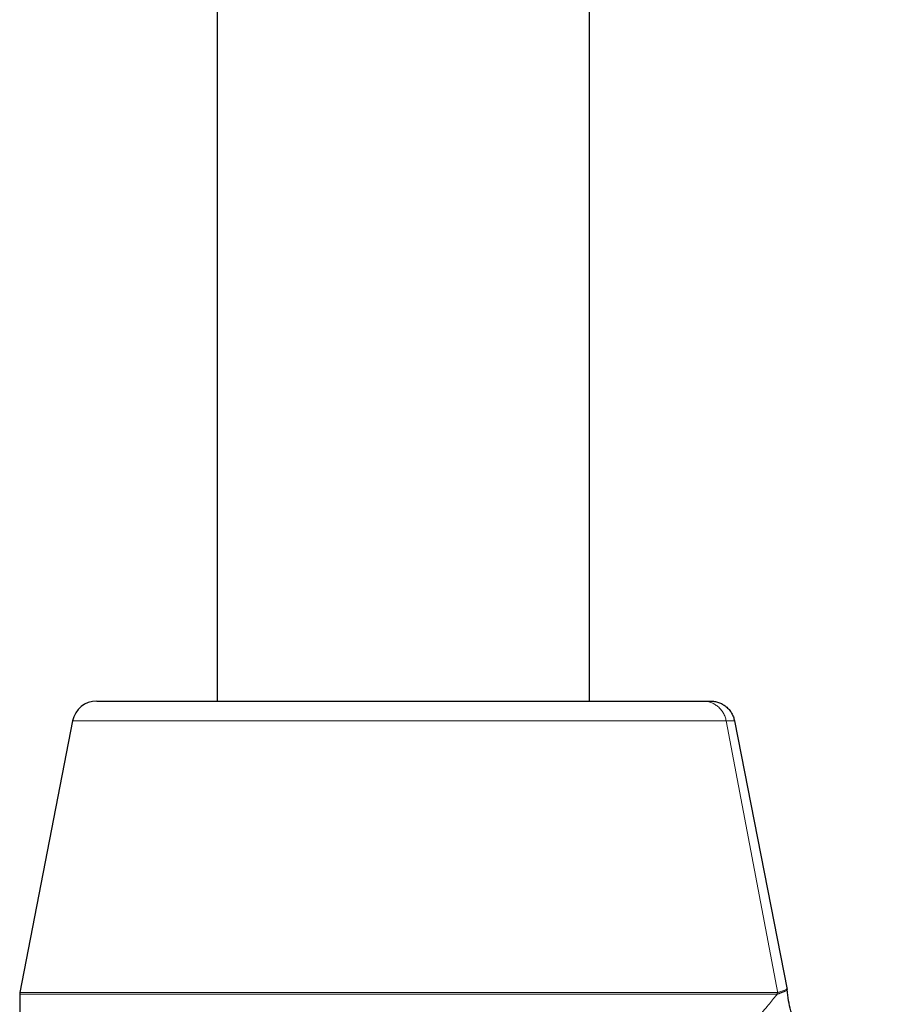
# Model space of a CAD drawing. Header units: millimetres. Extents: x 8 to 771, y 12 to 732.
# Tile 34 of 74: x 310 to 364, y 547 to 607. Entities that reach past the tile are written whole.
import ezdxf

# ---------------------------------------------------------------- set-up
doc = ezdxf.new("R2010")
doc.units = ezdxf.units.MM

msp = doc.modelspace()

# ---------------------------------------------------------------- linework, layer by layer
at = {"color": 7, "linetype": 'Continuous', "lineweight": 30}
for p, q in [((321.869, 648.92), (321.869, 565.35)), ((344.669, 565.35), (344.669, 648.92)), ((314.485, 565.35), (351.611, 565.35)), ((313.013, 564.137), (309.779, 547.497)), ((353.552, 564.139), (356.785, 547.685)), ((309.769, 547.402), (309.769, 450.05))]:
    msp.add_line(p, q, dxfattribs=at)
at = {"color": 8, "linetype": 'Continuous', "lineweight": 0}
for p, q in [((353.048, 564.136), (313.013, 564.136)), ((353.048, 564.136), (356.214, 547.452)), ((309.779, 547.497), (356.166, 547.497)), ((356.167, 547.497), (356.206, 547.496)), ((356.174, 547.402), (309.769, 547.402)), ((356.216, 547.404), (356.175, 547.402))]:
    msp.add_line(p, q, dxfattribs=at)
at = {"color": 7, "linetype": 'Continuous', "lineweight": 30}
for centre, radius, start, end in [((314.485, 563.85), 1.5, 90, 169), ((310.269, 547.402), 0.5, 169, 180)]:
    msp.add_arc(centre, radius, start, end, dxfattribs=at)
at = {"color": 8, "linetype": 'Continuous', "lineweight": 0}
for points, knots in [([(353.049, 564.136), (353.028, 564.22), (352.988, 564.388), (352.875, 564.621), (352.728, 564.832), (352.547, 565.013), (352.339, 565.161), (352.108, 565.268), (351.863, 565.337), (351.695, 565.346), (351.611, 565.35)], [0, 0, 0, 0, 0.125, 0.25, 0.375, 0.500001, 0.624999, 0.75, 0.875, 1, 1, 1, 1]), ([(353.552, 564.139), (353.549, 564.14), (353.544, 564.14), (353.509, 564.141), (353.455, 564.141), (353.382, 564.14), (353.289, 564.14), (353.18, 564.138), (353.092, 564.137), (353.048, 564.136)], [0, 0, 0, 0, 0.144069, 0.287524, 0.430507, 0.573142, 0.71554, 0.857798, 1, 1, 1, 1]), ([(356.166, 547.497), (356.169, 547.481), (356.173, 547.45), (356.174, 547.418), (356.175, 547.402)], [0, 0, 0, 0, 0.4999992, 1, 1, 1, 1]), ([(356.205, 547.498), (356.264, 547.52), (356.382, 547.562), (356.523, 547.609), (356.637, 547.646), (356.717, 547.681), (356.767, 547.712), (356.775, 547.714), (356.779, 547.715)], [0, 0, 0, 0, 0.166516, 0.332982, 0.499584, 0.666346, 0.833152, 1, 1, 1, 1]), ([(356.787, 547.655), (356.787, 547.655), (356.787, 547.656), (356.786, 547.656), (356.784, 547.656), (356.783, 547.655), (356.781, 547.654), (356.781, 547.654), (356.78, 547.653), (356.779, 547.653), (356.778, 547.652), (356.777, 547.651), (356.775, 547.65), (356.773, 547.648), (356.769, 547.645), (356.765, 547.642), (356.762, 547.64), (356.758, 547.638), (356.755, 547.635), (356.753, 547.634), (356.752, 547.633), (356.751, 547.632), (356.75, 547.632), (356.749, 547.631), (356.746, 547.629), (356.737, 547.624), (356.724, 547.616), (356.705, 547.606), (356.685, 547.596), (356.664, 547.586), (356.639, 547.575), (356.611, 547.564), (356.577, 547.55), (356.547, 547.539), (356.523, 547.53), (356.506, 547.524), (356.489, 547.517), (356.472, 547.51), (356.455, 547.504), (356.432, 547.495), (356.402, 547.483), (356.362, 547.468), (356.318, 547.45), (356.27, 547.429), (356.235, 547.414), (356.217, 547.406)], [0, 0, 0, 0, 0.0180827, 0.0378228, 0.0592158, 0.0822571, 0.0883092, 0.0944651, 0.1007247, 0.1070881, 0.113555, 0.1201255, 0.1273785, 0.1506584, 0.1716292, 0.1886943, 0.2038596, 0.2171291, 0.228507, 0.2379971, 0.2415755, 0.2447893, 0.2476388, 0.2501791, 0.2567872, 0.2824885, 0.3288155, 0.3737337, 0.4172539, 0.459397, 0.5001842, 0.5499625, 0.6010449, 0.6534319, 0.6743703, 0.6955108, 0.7168541, 0.7384005, 0.7582655, 0.7763322, 0.8166607, 0.8591898, 0.9039199, 0.9508545, 1, 1, 1, 1]), ([(326.905, 511.889), (327.056, 512.072), (327.368, 512.451), (327.853, 513.041), (328.372, 513.671), (328.924, 514.341), (329.506, 515.047), (330.117, 515.788), (330.757, 516.564), (331.417, 517.365), (332.31, 518.446), (333.425, 519.794), (334.434, 521.015), (335.112, 521.837), (335.461, 522.261), (335.81, 522.685), (336.158, 523.109), (336.506, 523.533), (337.101, 524.261), (337.933, 525.278), (338.991, 526.565), (340.014, 527.805), (341, 529), (341.979, 530.185), (342.948, 531.357), (343.866, 532.469), (344.481, 533.215), (344.815, 533.619), (344.916, 533.742), (345.017, 533.865), (345.117, 533.987), (345.217, 534.107), (345.606, 534.58), (346.271, 535.386), (347.19, 536.499), (348.065, 537.558), (348.895, 538.563), (349.569, 539.381), (350.103, 540.028), (350.509, 540.521), (350.9, 540.997), (351.278, 541.455), (351.641, 541.896), (351.99, 542.321), (352.404, 542.824), (352.873, 543.393), (353.385, 544.015), (353.861, 544.592), (354.301, 545.126), (354.705, 545.615), (355.072, 546.061), (355.403, 546.463), (355.698, 546.821), (355.958, 547.137), (356.103, 547.313), (356.175, 547.4)], [0, 0, 0, 0, 0.0136855, 0.02834, 0.0439634, 0.0605561, 0.078118, 0.0963096, 0.1154364, 0.1354981, 0.1554136, 0.195214, 0.2350203, 0.2454473, 0.2558747, 0.2663024, 0.2767306, 0.2871594, 0.2975884, 0.330441, 0.3623354, 0.3932728, 0.4232549, 0.4522835, 0.4831155, 0.5127989, 0.537973, 0.5412042, 0.5444201, 0.5476209, 0.5508066, 0.5539771, 0.5571325, 0.5880266, 0.617971, 0.6469744, 0.6750464, 0.7021973, 0.7170367, 0.7315918, 0.7458651, 0.759859, 0.7735762, 0.7870195, 0.8001918, 0.8223685, 0.8439988, 0.8651019, 0.8856984, 0.9058105, 0.9254621, 0.9446786, 0.9634873, 0.9819175, 1, 1, 1, 1])]:
    msp.add_open_spline(points, degree=3, knots=knots, dxfattribs=at)
at = {"color": 7, "linetype": 'Continuous', "lineweight": 30}
for points, knots in [([(351.632, 565.35), (351.657, 565.35), (351.714, 565.35), (351.792, 565.35), (351.867, 565.35), (351.931, 565.35), (351.984, 565.35), (352.026, 565.35), (352.056, 565.35), (352.075, 565.35), (352.078, 565.35), (352.08, 565.35)], [0, 0, 0, 0, 0.089959, 0.20475, 0.319525, 0.434299, 0.549091, 0.661818, 0.774539, 0.887279, 1, 1, 1, 1]), ([(352.08, 565.35), (352.161, 565.346), (352.328, 565.338), (352.576, 565.273), (352.817, 565.166), (353.038, 565.015), (353.229, 564.827), (353.38, 564.611), (353.492, 564.381), (353.532, 564.219), (353.552, 564.139)], [0, 0, 0, 0, 0.11849, 0.242391, 0.370177, 0.500001, 0.629823, 0.757608, 0.881507, 1, 1, 1, 1]), ([(363.712, 541.643), (363.567, 541.635), (363.221, 541.615), (362.636, 541.643), (361.972, 541.739), (361.368, 541.898), (360.861, 542.082), (360.365, 542.302), (359.825, 542.6), (359.257, 542.997), (358.8, 543.396), (358.428, 543.781), (358.112, 544.159), (357.785, 544.617), (357.457, 545.184), (357.193, 545.785), (356.994, 546.401), (356.851, 547.015), (356.808, 547.453), (356.785, 547.683)], [0, 0, 0, 0, 0.042593, 0.101708, 0.171873, 0.239299, 0.284908, 0.330411, 0.398425, 0.466115, 0.533494, 0.576495, 0.623215, 0.678194, 0.741827, 0.815293, 0.870689, 0.931978, 1, 1, 1, 1])]:
    msp.add_open_spline(points, degree=3, knots=knots, dxfattribs=at)

doc.saveas('drawing.dxf')
